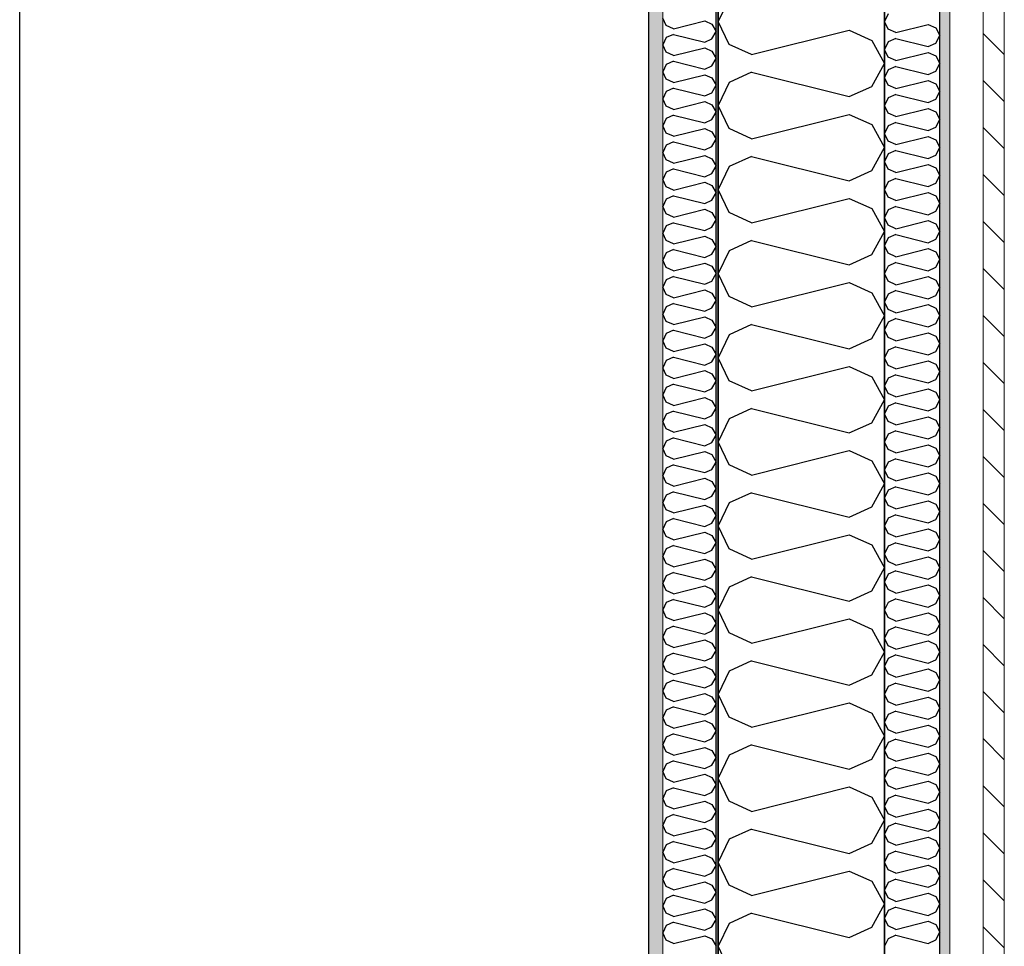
# Model space of a CAD drawing. Header units: millimetres. Extents: x -117798 to 93698, y -182207 to 252400.
# Tile 188 of 222: x -64973 to -64085, y -16693 to -15857. Entities that reach past the tile are written whole.
import ezdxf
from ezdxf.enums import TextEntityAlignment as Align

# ---------------------------------------------------------------- set-up
doc = ezdxf.new("R2010")
doc.units = ezdxf.units.MM
doc.header["$LTSCALE"] = 0.5
doc.header["$MEASUREMENT"] = 0
doc.linetypes.add('Over snittplan', pattern=[260, 150, -50, 10, -50])
doc.linetypes.add('PLINE', pattern=[0])
for name, color, linetype in [('232- Ikke-bærende yttervegger', 7, 'Continuous'), ('232- Ikke-bærende yttervegger (Skravur)', 7, 'Continuous'), ('232- Ikke-bærende yttervegger (Skravur)(Nye konstruksjoner)', 7, 'Continuous'), ('232- Ikke-bærende yttervegger(Nye konstruksjoner)', 7, 'Continuous'), ('235- Utvendig kledning og overflate (Skravur)(Nye konstruksjoner)', 7, 'Continuous'), ('251- Frittbærende dekker', 7, 'Continuous'), ('251- Frittbærende dekker(Nye konstruksjoner)', 7, 'Continuous'), ('256- Faste himlinger og overflatebehandling(Nye konstruksjoner)', 7, 'Continuous'), ('261- Primærkonstruksjon (tak)', 7, 'Continuous'), ('262- Taktekking(Nye konstruksjoner)', 7, 'Continuous'), ('862- M___Nettoareal(Nye konstruksjoner)', 7, 'Continuous'), ('862- M___Nettoareal(Polylinje)(Nye konstruksjoner)', 7, 'Continuous'), ('862- M___Nettoareal(Tekst)(Nye konstruksjoner)', 7, 'Continuous')]:
    doc.layers.add(name, color=color, linetype=linetype)
doc.layers.add('235- Utvendig kledning og overflate(Nye konstruksjoner)', color=7, linetype='Continuous', lineweight=0)
doc.layers.add('236- Innvendig kledning og overflate(Nye konstruksjoner)', color=7, linetype='Continuous', lineweight=0)
doc.styles.add('GENERATED_STYLE_1', font='arial.ttf')

# ---------------------------------------------------------------- blocks, each defined once
blk = doc.blocks.new('Teknisk vent._A-214_26', base_point=(-66816.58, -20004.17))
at = {"layer": '862- M___Nettoareal(Polylinje)(Nye konstruksjoner)', "linetype": 'PLINE', "flags": 128}
blk.add_lwpolyline([(-70728.16, -18466.93), (-68648.16, -18466.93), (-68648.16, -25811.93), (-68573.16, -25811.93), (-68573.16, -25749.43), (-65173.16, -25749.43), (-65173.16, -25811.93), (-64973.16, -25811.93), (-64973.16, -25749.43), (-64405.66, -25749.43), (-64405.66, -15084.43), (-64973.16, -15084.43), (-64973.16, -15111.93), (-65173.16, -15111.93), (-65173.16, -15084.43), (-68573.16, -15084.43), (-68573.16, -15111.93), (-68773.16, -15111.93), (-68773.16, -15096.93), (-70728.16, -15096.93)], close=True, dxfattribs=at)
at = {"layer": '862- M___Nettoareal(Tekst)(Nye konstruksjoner)', "style": 'GENERATED_STYLE_1'}
for tag, height, p in [('DUMMY_862', 150, (-66934.44, -19409.62)), ('ROOM_NAME', 150, (-66934.44, -20633)), ('DUMMY_861', 100, (-67091.58, -20232.75)), ('ROOM_NUMBER', 100, (-67091.58, -20621.57)), ('DUMMY_863', 100, (-66698.73, -20598.71))]:
    blk.add_attdef(tag, text='', height=height, rotation=90, dxfattribs=at).set_placement(p, align=Align.TOP_LEFT)
blk = doc.blocks.new('*X154')
at = {"layer": '232- Ikke-bærende yttervegger (Skravur)', "linetype": 'PLINE'}
for p, q in [((-64333.35, -15837.98), (-64343.16, -15858.71)), ((-64333.35, -15879.43), (-64343.16, -15858.71)), ((-64313.03, -15888.67), (-64225.04, -15866.68)), ((-64225.04, -15866.68), (-64204.72, -15875.92)), ((-64204.72, -15875.92), (-64193.16, -15896.65)), ((-64313.03, -15888.67), (-64333.35, -15879.43)), ((-64204.72, -15917.37), (-64193.16, -15896.65)), ((-64313.03, -15904.62), (-64333.35, -15913.86)), ((-64313.03, -15904.62), (-64225.04, -15926.61)), ((-64333.35, -15913.86), (-64343.16, -15934.59)), ((-64225.04, -15926.61), (-64204.72, -15917.37)), ((-64333.35, -15955.31), (-64343.16, -15934.59)), ((-64313.03, -15964.55), (-64225.04, -15942.56)), ((-64225.04, -15942.56), (-64204.72, -15951.8)), ((-64313.03, -15964.55), (-64333.35, -15955.31)), ((-64204.72, -15951.8), (-64193.16, -15972.52)), ((-64204.72, -15993.25), (-64193.16, -15972.52)), ((-64313.03, -15980.5), (-64333.35, -15989.74)), ((-64313.03, -15980.5), (-64225.04, -16002.49)), ((-64333.35, -15989.74), (-64343.16, -16010.46)), ((-64225.04, -16002.49), (-64204.72, -15993.25)), ((-64333.35, -16031.19), (-64343.16, -16010.46)), ((-64313.03, -16040.43), (-64225.04, -16018.43)), ((-64225.04, -16018.43), (-64204.72, -16027.68)), ((-64204.72, -16027.68), (-64193.16, -16048.4)), ((-64313.03, -16040.43), (-64333.35, -16031.19)), ((-64204.72, -16069.13), (-64193.16, -16048.4)), ((-64313.03, -16056.37), (-64333.35, -16065.62)), ((-64313.03, -16056.37), (-64225.04, -16078.37)), ((-64333.35, -16065.62), (-64343.16, -16086.34)), ((-64225.04, -16078.37), (-64204.72, -16069.13)), ((-64333.35, -16107.06), (-64343.16, -16086.34)), ((-64313.03, -16116.31), (-64225.04, -16094.31)), ((-64225.04, -16094.31), (-64204.72, -16103.56)), ((-64313.03, -16116.31), (-64333.35, -16107.06)), ((-64204.72, -16103.56), (-64193.16, -16124.28)), ((-64204.72, -16145), (-64193.16, -16124.28)), ((-64313.03, -16132.25), (-64333.35, -16141.5)), ((-64313.03, -16132.25), (-64225.04, -16154.25)), ((-64333.35, -16141.5), (-64343.16, -16162.22)), ((-64225.04, -16154.25), (-64204.72, -16145)), ((-64333.35, -16182.94), (-64343.16, -16162.22)), ((-64313.03, -16192.19), (-64225.04, -16170.19)), ((-64225.04, -16170.19), (-64204.72, -16179.44)), ((-64313.03, -16192.19), (-64333.35, -16182.94)), ((-64204.72, -16179.44), (-64193.16, -16200.16)), ((-64204.72, -16220.88), (-64193.16, -16200.16)), ((-64313.03, -16208.13), (-64333.35, -16217.38)), ((-64313.03, -16208.13), (-64225.04, -16230.13)), ((-64333.35, -16217.38), (-64343.16, -16238.1)), ((-64225.04, -16230.13), (-64204.72, -16220.88)), ((-64333.35, -16258.82), (-64343.16, -16238.1)), ((-64313.03, -16268.07), (-64225.04, -16246.07)), ((-64225.04, -16246.07), (-64204.72, -16255.32)), ((-64313.03, -16268.07), (-64333.35, -16258.82)), ((-64204.72, -16255.32), (-64193.16, -16276.04)), ((-64204.72, -16296.76), (-64193.16, -16276.04)), ((-64313.03, -16284.01), (-64333.35, -16293.26)), ((-64313.03, -16284.01), (-64225.04, -16306.01)), ((-64333.35, -16293.26), (-64343.16, -16313.98)), ((-64225.04, -16306.01), (-64204.72, -16296.76)), ((-64333.35, -16334.7), (-64343.16, -16313.98)), ((-64313.03, -16343.95), (-64225.04, -16321.95)), ((-64225.04, -16321.95), (-64204.72, -16331.2)), ((-64313.03, -16343.95), (-64333.35, -16334.7)), ((-64204.72, -16331.2), (-64193.16, -16351.92)), ((-64204.72, -16372.64), (-64193.16, -16351.92)), ((-64313.03, -16359.89), (-64333.35, -16369.14)), ((-64313.03, -16359.89), (-64225.04, -16381.89)), ((-64333.35, -16369.14), (-64343.16, -16389.86)), ((-64225.04, -16381.89), (-64204.72, -16372.64)), ((-64333.35, -16410.58), (-64343.16, -16389.86)), ((-64313.03, -16419.83), (-64225.04, -16397.83)), ((-64225.04, -16397.83), (-64204.72, -16407.08)), ((-64204.72, -16407.08), (-64193.16, -16427.8)), ((-64313.03, -16419.83), (-64333.35, -16410.58)), ((-64204.72, -16448.52), (-64193.16, -16427.8)), ((-64313.03, -16435.77), (-64333.35, -16445.02)), ((-64313.03, -16435.77), (-64225.04, -16457.77)), ((-64333.35, -16445.02), (-64343.16, -16465.74)), ((-64225.04, -16457.77), (-64204.72, -16448.52)), ((-64333.35, -16486.46), (-64343.16, -16465.74)), ((-64313.03, -16495.71), (-64225.04, -16473.71)), ((-64225.04, -16473.71), (-64204.72, -16482.96)), ((-64313.03, -16495.71), (-64333.35, -16486.46)), ((-64204.72, -16482.96), (-64193.16, -16503.68)), ((-64204.72, -16524.4), (-64193.16, -16503.68)), ((-64313.03, -16511.65), (-64333.35, -16520.9)), ((-64313.03, -16511.65), (-64225.04, -16533.65)), ((-64333.35, -16520.9), (-64343.16, -16541.62)), ((-64225.04, -16533.65), (-64204.72, -16524.4)), ((-64333.35, -16562.34), (-64343.16, -16541.62)), ((-64313.03, -16571.59), (-64225.04, -16549.59)), ((-64225.04, -16549.59), (-64204.72, -16558.83)), ((-64204.72, -16558.83), (-64193.16, -16579.56)), ((-64313.03, -16571.59), (-64333.35, -16562.34)), ((-64313.03, -16587.53), (-64333.35, -16596.77)), ((-64313.03, -16587.53), (-64225.04, -16609.52)), ((-64204.72, -16600.28), (-64193.16, -16579.56)), ((-64333.35, -16596.77), (-64343.16, -16617.5)), ((-64225.04, -16609.52), (-64204.72, -16600.28)), ((-64333.35, -16638.22), (-64343.16, -16617.5)), ((-64313.03, -16647.46), (-64225.04, -16625.47)), ((-64225.04, -16625.47), (-64204.72, -16634.71)), ((-64313.03, -16647.46), (-64333.35, -16638.22)), ((-64204.72, -16634.71), (-64193.16, -16655.44)), ((-64204.72, -16676.16), (-64193.16, -16655.44)), ((-64313.03, -16663.41), (-64333.35, -16672.65)), ((-64313.03, -16663.41), (-64225.04, -16685.4)), ((-64333.35, -16672.65), (-64343.16, -16693.37)), ((-64225.04, -16685.4), (-64204.72, -16676.16)), ((-64333.35, -16714.1), (-64343.16, -16693.37))]:
    blk.add_line(p, q, dxfattribs=at)
blk = doc.blocks.new('*X420')
at = {"layer": '235- Utvendig kledning og overflate (Skravur)(Nye konstruksjoner)', "linetype": 'PLINE'}
for p, q in [((-64189.89, -15851.8), (-64193.16, -15858.71)), ((-64189.89, -15865.61), (-64193.16, -15858.71)), ((-64183.12, -15868.7), (-64189.89, -15865.61)), ((-64183.12, -15868.7), (-64153.79, -15861.36)), ((-64153.79, -15861.36), (-64147.01, -15864.45)), ((-64147.01, -15864.45), (-64143.16, -15871.35)), ((-64189.89, -15877.09), (-64193.16, -15884)), ((-64183.12, -15874.01), (-64189.89, -15877.09)), ((-64183.12, -15874.01), (-64153.79, -15881.34)), ((-64147.01, -15878.26), (-64143.16, -15871.35)), ((-64189.89, -15890.91), (-64193.16, -15884)), ((-64153.79, -15881.34), (-64147.01, -15878.26)), ((-64183.12, -15893.99), (-64189.89, -15890.91)), ((-64183.12, -15893.99), (-64153.79, -15886.66)), ((-64153.79, -15886.66), (-64147.01, -15889.74)), ((-64147.01, -15889.74), (-64143.16, -15896.65)), ((-64189.89, -15902.38), (-64193.16, -15909.29)), ((-64183.12, -15899.3), (-64189.89, -15902.38)), ((-64183.12, -15899.3), (-64153.79, -15906.64)), ((-64153.79, -15906.64), (-64147.01, -15903.55)), ((-64147.01, -15903.55), (-64143.16, -15896.65)), ((-64189.89, -15916.2), (-64193.16, -15909.29)), ((-64183.12, -15919.28), (-64153.79, -15911.95)), ((-64153.79, -15911.95), (-64147.01, -15915.03)), ((-64183.12, -15919.28), (-64189.89, -15916.2)), ((-64147.01, -15915.03), (-64143.16, -15921.94)), ((-64189.89, -15927.68), (-64193.16, -15934.59)), ((-64183.12, -15924.6), (-64189.89, -15927.68)), ((-64183.12, -15924.6), (-64153.79, -15931.93)), ((-64153.79, -15931.93), (-64147.01, -15928.85)), ((-64147.01, -15928.85), (-64143.16, -15921.94)), ((-64189.89, -15941.49), (-64193.16, -15934.59)), ((-64183.12, -15944.57), (-64153.79, -15937.24)), ((-64153.79, -15937.24), (-64147.01, -15940.32)), ((-64183.12, -15944.57), (-64189.89, -15941.49)), ((-64147.01, -15940.32), (-64143.16, -15947.23)), ((-64147.01, -15954.14), (-64143.16, -15947.23)), ((-64189.89, -15952.97), (-64193.16, -15959.88)), ((-64183.12, -15949.89), (-64189.89, -15952.97)), ((-64183.12, -15949.89), (-64153.79, -15957.22)), ((-64153.79, -15957.22), (-64147.01, -15954.14)), ((-64189.89, -15966.79), (-64193.16, -15959.88)), ((-64183.12, -15969.87), (-64153.79, -15962.54)), ((-64153.79, -15962.54), (-64147.01, -15965.62)), ((-64147.01, -15965.62), (-64143.16, -15972.52)), ((-64183.12, -15969.87), (-64189.89, -15966.79)), ((-64147.01, -15979.43), (-64143.16, -15972.52)), ((-64189.89, -15978.26), (-64193.16, -15985.17)), ((-64183.12, -15975.18), (-64189.89, -15978.26)), ((-64183.12, -15975.18), (-64153.79, -15982.51)), ((-64153.79, -15982.51), (-64147.01, -15979.43)), ((-64189.89, -15992.08), (-64193.16, -15985.17)), ((-64183.12, -15995.16), (-64189.89, -15992.08)), ((-64183.12, -15995.16), (-64153.79, -15987.83)), ((-64153.79, -15987.83), (-64147.01, -15990.91)), ((-64147.01, -15990.91), (-64143.16, -15997.82)), ((-64183.12, -16000.47), (-64189.89, -16003.56)), ((-64183.12, -16000.47), (-64153.79, -16007.81)), ((-64147.01, -16004.72), (-64143.16, -15997.82)), ((-64189.89, -16003.56), (-64193.16, -16010.46)), ((-64189.89, -16017.37), (-64193.16, -16010.46)), ((-64153.79, -16007.81), (-64147.01, -16004.72)), ((-64183.12, -16020.45), (-64189.89, -16017.37)), ((-64183.12, -16020.45), (-64153.79, -16013.12)), ((-64153.79, -16013.12), (-64147.01, -16016.2)), ((-64147.01, -16016.2), (-64143.16, -16023.11)), ((-64183.12, -16025.77), (-64189.89, -16028.85)), ((-64183.12, -16025.77), (-64153.79, -16033.1)), ((-64147.01, -16030.02), (-64143.16, -16023.11)), ((-64189.89, -16028.85), (-64193.16, -16035.76)), ((-64189.89, -16042.66), (-64193.16, -16035.76)), ((-64153.79, -16033.1), (-64147.01, -16030.02)), ((-64183.12, -16045.75), (-64189.89, -16042.66)), ((-64183.12, -16045.75), (-64153.79, -16038.41)), ((-64153.79, -16038.41), (-64147.01, -16041.5)), ((-64147.01, -16041.5), (-64143.16, -16048.4)), ((-64189.89, -16054.14), (-64193.16, -16061.05)), ((-64183.12, -16051.06), (-64189.89, -16054.14)), ((-64183.12, -16051.06), (-64153.79, -16058.39)), ((-64147.01, -16055.31), (-64143.16, -16048.4)), ((-64189.89, -16067.96), (-64193.16, -16061.05)), ((-64183.12, -16071.04), (-64153.79, -16063.71)), ((-64153.79, -16058.39), (-64147.01, -16055.31)), ((-64153.79, -16063.71), (-64147.01, -16066.79)), ((-64183.12, -16071.04), (-64189.89, -16067.96)), ((-64147.01, -16066.79), (-64143.16, -16073.7)), ((-64189.89, -16079.44), (-64193.16, -16086.34)), ((-64183.12, -16076.35), (-64189.89, -16079.44)), ((-64183.12, -16076.35), (-64153.79, -16083.69)), ((-64153.79, -16083.69), (-64147.01, -16080.6)), ((-64147.01, -16080.6), (-64143.16, -16073.7)), ((-64189.89, -16093.25), (-64193.16, -16086.34)), ((-64183.12, -16096.33), (-64153.79, -16089)), ((-64153.79, -16089), (-64147.01, -16092.08)), ((-64183.12, -16096.33), (-64189.89, -16093.25)), ((-64147.01, -16092.08), (-64143.16, -16098.99)), ((-64147.01, -16105.9), (-64143.16, -16098.99)), ((-64189.89, -16104.73), (-64193.16, -16111.64)), ((-64183.12, -16101.65), (-64189.89, -16104.73)), ((-64183.12, -16101.65), (-64153.79, -16108.98)), ((-64153.79, -16108.98), (-64147.01, -16105.9)), ((-64189.89, -16118.54), (-64193.16, -16111.64)), ((-64183.12, -16121.63), (-64153.79, -16114.29)), ((-64153.79, -16114.29), (-64147.01, -16117.38)), ((-64183.12, -16121.63), (-64189.89, -16118.54)), ((-64147.01, -16117.38), (-64143.16, -16124.28)), ((-64147.01, -16131.19), (-64143.16, -16124.28)), ((-64189.89, -16130.02), (-64193.16, -16136.93)), ((-64183.12, -16126.94), (-64189.89, -16130.02)), ((-64183.12, -16126.94), (-64153.79, -16134.27)), ((-64153.79, -16134.27), (-64147.01, -16131.19)), ((-64189.89, -16143.84), (-64193.16, -16136.93)), ((-64183.12, -16146.92), (-64189.89, -16143.84)), ((-64183.12, -16146.92), (-64153.79, -16139.59)), ((-64153.79, -16139.59), (-64147.01, -16142.67)), ((-64147.01, -16142.67), (-64143.16, -16149.58)), ((-64183.12, -16152.23), (-64189.89, -16155.31)), ((-64183.12, -16152.23), (-64153.79, -16159.56)), ((-64147.01, -16156.48), (-64143.16, -16149.58)), ((-64189.89, -16155.31), (-64193.16, -16162.22)), ((-64153.79, -16159.56), (-64147.01, -16156.48)), ((-64189.89, -16169.13), (-64193.16, -16162.22)), ((-64183.12, -16172.21), (-64189.89, -16169.13)), ((-64183.12, -16172.21), (-64153.79, -16164.88)), ((-64153.79, -16164.88), (-64147.01, -16167.96)), ((-64147.01, -16167.96), (-64143.16, -16174.87)), ((-64183.12, -16177.53), (-64189.89, -16180.61)), ((-64183.12, -16177.53), (-64153.79, -16184.86)), ((-64147.01, -16181.78), (-64143.16, -16174.87)), ((-64189.89, -16180.61), (-64193.16, -16187.51)), ((-64189.89, -16194.42), (-64193.16, -16187.51)), ((-64153.79, -16184.86), (-64147.01, -16181.78)), ((-64183.12, -16197.5), (-64189.89, -16194.42)), ((-64183.12, -16197.5), (-64153.79, -16190.17)), ((-64153.79, -16190.17), (-64147.01, -16193.25)), ((-64147.01, -16193.25), (-64143.16, -16200.16)), ((-64189.89, -16205.9), (-64193.16, -16212.81)), ((-64183.12, -16202.82), (-64189.89, -16205.9)), ((-64183.12, -16202.82), (-64153.79, -16210.15)), ((-64147.01, -16207.07), (-64143.16, -16200.16)), ((-64189.89, -16219.72), (-64193.16, -16212.81)), ((-64153.79, -16210.15), (-64147.01, -16207.07)), ((-64183.12, -16222.8), (-64189.89, -16219.72)), ((-64183.12, -16222.8), (-64153.79, -16215.46)), ((-64153.79, -16215.46), (-64147.01, -16218.55)), ((-64147.01, -16218.55), (-64143.16, -16225.45)), ((-64189.89, -16231.19), (-64193.16, -16238.1)), ((-64183.12, -16228.11), (-64189.89, -16231.19)), ((-64183.12, -16228.11), (-64153.79, -16235.44)), ((-64153.79, -16235.44), (-64147.01, -16232.36)), ((-64147.01, -16232.36), (-64143.16, -16225.45)), ((-64189.89, -16245.01), (-64193.16, -16238.1)), ((-64183.12, -16248.09), (-64153.79, -16240.76)), ((-64153.79, -16240.76), (-64147.01, -16243.84)), ((-64183.12, -16248.09), (-64189.89, -16245.01)), ((-64147.01, -16243.84), (-64143.16, -16250.75)), ((-64189.89, -16256.49), (-64193.16, -16263.39)), ((-64183.12, -16253.4), (-64189.89, -16256.49)), ((-64183.12, -16253.4), (-64153.79, -16260.74)), ((-64153.79, -16260.74), (-64147.01, -16257.65)), ((-64147.01, -16257.65), (-64143.16, -16250.75)), ((-64189.89, -16270.3), (-64193.16, -16263.39)), ((-64183.12, -16273.38), (-64153.79, -16266.05)), ((-64153.79, -16266.05), (-64147.01, -16269.13)), ((-64183.12, -16273.38), (-64189.89, -16270.3)), ((-64147.01, -16269.13), (-64143.16, -16276.04)), ((-64147.01, -16282.95), (-64143.16, -16276.04)), ((-64189.89, -16281.78), (-64193.16, -16288.69)), ((-64183.12, -16278.7), (-64189.89, -16281.78)), ((-64183.12, -16278.7), (-64153.79, -16286.03)), ((-64153.79, -16286.03), (-64147.01, -16282.95)), ((-64189.89, -16295.59), (-64193.16, -16288.69)), ((-64183.12, -16298.68), (-64153.79, -16291.34)), ((-64153.79, -16291.34), (-64147.01, -16294.43)), ((-64147.01, -16294.43), (-64143.16, -16301.33)), ((-64183.12, -16298.68), (-64189.89, -16295.59)), ((-64147.01, -16308.24), (-64143.16, -16301.33)), ((-64189.89, -16307.07), (-64193.16, -16313.98)), ((-64183.12, -16303.99), (-64189.89, -16307.07)), ((-64183.12, -16303.99), (-64153.79, -16311.32)), ((-64153.79, -16311.32), (-64147.01, -16308.24)), ((-64189.89, -16320.89), (-64193.16, -16313.98)), ((-64183.12, -16323.97), (-64189.89, -16320.89)), ((-64183.12, -16323.97), (-64153.79, -16316.64)), ((-64153.79, -16316.64), (-64147.01, -16319.72)), ((-64147.01, -16319.72), (-64143.16, -16326.63)), ((-64183.12, -16329.28), (-64189.89, -16332.37)), ((-64183.12, -16329.28), (-64153.79, -16336.62)), ((-64147.01, -16333.53), (-64143.16, -16326.63)), ((-64189.89, -16332.37), (-64193.16, -16339.27)), ((-64153.79, -16336.62), (-64147.01, -16333.53)), ((-64189.89, -16346.18), (-64193.16, -16339.27)), ((-64183.12, -16349.26), (-64189.89, -16346.18)), ((-64183.12, -16349.26), (-64153.79, -16341.93)), ((-64153.79, -16341.93), (-64147.01, -16345.01)), ((-64147.01, -16345.01), (-64143.16, -16351.92)), ((-64183.12, -16354.58), (-64189.89, -16357.66)), ((-64183.12, -16354.58), (-64153.79, -16361.91)), ((-64147.01, -16358.83), (-64143.16, -16351.92)), ((-64189.89, -16357.66), (-64193.16, -16364.57)), ((-64189.89, -16371.47), (-64193.16, -16364.57)), ((-64153.79, -16361.91), (-64147.01, -16358.83)), ((-64183.12, -16374.56), (-64189.89, -16371.47)), ((-64183.12, -16374.56), (-64153.79, -16367.22)), ((-64153.79, -16367.22), (-64147.01, -16370.31)), ((-64147.01, -16370.31), (-64143.16, -16377.21)), ((-64189.89, -16382.95), (-64193.16, -16389.86)), ((-64183.12, -16379.87), (-64189.89, -16382.95)), ((-64183.12, -16379.87), (-64153.79, -16387.2)), ((-64147.01, -16384.12), (-64143.16, -16377.21)), ((-64189.89, -16396.77), (-64193.16, -16389.86)), ((-64153.79, -16387.2), (-64147.01, -16384.12)), ((-64183.12, -16399.85), (-64189.89, -16396.77)), ((-64183.12, -16399.85), (-64153.79, -16392.52)), ((-64153.79, -16392.52), (-64147.01, -16395.6)), ((-64147.01, -16395.6), (-64143.16, -16402.51)), ((-64189.89, -16408.24), (-64193.16, -16415.15)), ((-64183.12, -16405.16), (-64189.89, -16408.24)), ((-64183.12, -16405.16), (-64153.79, -16412.49)), ((-64153.79, -16412.49), (-64147.01, -16409.41)), ((-64147.01, -16409.41), (-64143.16, -16402.51)), ((-64189.89, -16422.06), (-64193.16, -16415.15)), ((-64183.12, -16425.14), (-64153.79, -16417.81)), ((-64153.79, -16417.81), (-64147.01, -16420.89)), ((-64183.12, -16425.14), (-64189.89, -16422.06)), ((-64147.01, -16420.89), (-64143.16, -16427.8)), ((-64147.01, -16434.71), (-64143.16, -16427.8)), ((-64189.89, -16433.54), (-64193.16, -16440.44)), ((-64183.12, -16430.46), (-64189.89, -16433.54)), ((-64183.12, -16430.46), (-64153.79, -16437.79)), ((-64153.79, -16437.79), (-64147.01, -16434.71)), ((-64189.89, -16447.35), (-64193.16, -16440.44)), ((-64183.12, -16450.43), (-64153.79, -16443.1)), ((-64153.79, -16443.1), (-64147.01, -16446.18)), ((-64183.12, -16450.43), (-64189.89, -16447.35)), ((-64147.01, -16446.18), (-64143.16, -16453.09)), ((-64147.01, -16460), (-64143.16, -16453.09)), ((-64189.89, -16458.83), (-64193.16, -16465.74)), ((-64183.12, -16455.75), (-64189.89, -16458.83)), ((-64183.12, -16455.75), (-64153.79, -16463.08)), ((-64153.79, -16463.08), (-64147.01, -16460)), ((-64189.89, -16472.65), (-64193.16, -16465.74)), ((-64183.12, -16475.73), (-64153.79, -16468.39)), ((-64153.79, -16468.39), (-64147.01, -16471.48)), ((-64147.01, -16471.48), (-64143.16, -16478.38)), ((-64183.12, -16475.73), (-64189.89, -16472.65)), ((-64183.12, -16481.04), (-64189.89, -16484.12)), ((-64183.12, -16481.04), (-64153.79, -16488.37)), ((-64147.01, -16485.29), (-64143.16, -16478.38)), ((-64189.89, -16484.12), (-64193.16, -16491.03)), ((-64153.79, -16488.37), (-64147.01, -16485.29)), ((-64189.89, -16497.94), (-64193.16, -16491.03)), ((-64183.12, -16501.02), (-64189.89, -16497.94)), ((-64183.12, -16501.02), (-64153.79, -16493.69)), ((-64153.79, -16493.69), (-64147.01, -16496.77)), ((-64147.01, -16496.77), (-64143.16, -16503.68)), ((-64183.12, -16506.33), (-64189.89, -16509.42)), ((-64183.12, -16506.33), (-64153.79, -16513.67)), ((-64147.01, -16510.58), (-64143.16, -16503.68)), ((-64189.89, -16509.42), (-64193.16, -16516.32)), ((-64189.89, -16523.23), (-64193.16, -16516.32)), ((-64153.79, -16513.67), (-64147.01, -16510.58)), ((-64183.12, -16526.31), (-64189.89, -16523.23)), ((-64183.12, -16526.31), (-64153.79, -16518.98)), ((-64153.79, -16518.98), (-64147.01, -16522.06)), ((-64147.01, -16522.06), (-64143.16, -16528.97)), ((-64183.12, -16531.63), (-64189.89, -16534.71)), ((-64183.12, -16531.63), (-64153.79, -16538.96)), ((-64147.01, -16535.88), (-64143.16, -16528.97)), ((-64189.89, -16534.71), (-64193.16, -16541.62)), ((-64189.89, -16548.52), (-64193.16, -16541.62)), ((-64153.79, -16538.96), (-64147.01, -16535.88)), ((-64183.12, -16551.61), (-64189.89, -16548.52)), ((-64183.12, -16551.61), (-64153.79, -16544.27)), ((-64153.79, -16544.27), (-64147.01, -16547.36)), ((-64147.01, -16547.36), (-64143.16, -16554.26)), ((-64189.89, -16560), (-64193.16, -16566.91)), ((-64183.12, -16556.92), (-64189.89, -16560)), ((-64183.12, -16556.92), (-64153.79, -16564.25)), ((-64153.79, -16564.25), (-64147.01, -16561.17)), ((-64147.01, -16561.17), (-64143.16, -16554.26)), ((-64189.89, -16573.82), (-64193.16, -16566.91)), ((-64183.12, -16576.9), (-64153.79, -16569.57)), ((-64153.79, -16569.57), (-64147.01, -16572.65)), ((-64183.12, -16576.9), (-64189.89, -16573.82)), ((-64147.01, -16572.65), (-64143.16, -16579.56)), ((-64189.89, -16585.3), (-64193.16, -16592.2)), ((-64183.12, -16582.21), (-64189.89, -16585.3)), ((-64183.12, -16582.21), (-64153.79, -16589.55)), ((-64153.79, -16589.55), (-64147.01, -16586.46)), ((-64147.01, -16586.46), (-64143.16, -16579.56)), ((-64189.89, -16599.11), (-64193.16, -16592.2)), ((-64183.12, -16602.19), (-64153.79, -16594.86)), ((-64153.79, -16594.86), (-64147.01, -16597.94)), ((-64183.12, -16602.19), (-64189.89, -16599.11)), ((-64147.01, -16597.94), (-64143.16, -16604.85)), ((-64147.01, -16611.76), (-64143.16, -16604.85)), ((-64189.89, -16610.59), (-64193.16, -16617.5)), ((-64183.12, -16607.51), (-64189.89, -16610.59)), ((-64183.12, -16607.51), (-64153.79, -16614.84)), ((-64153.79, -16614.84), (-64147.01, -16611.76)), ((-64189.89, -16624.4), (-64193.16, -16617.5)), ((-64183.12, -16627.49), (-64153.79, -16620.15)), ((-64153.79, -16620.15), (-64147.01, -16623.24)), ((-64147.01, -16623.24), (-64143.16, -16630.14)), ((-64183.12, -16627.49), (-64189.89, -16624.4)), ((-64147.01, -16637.05), (-64143.16, -16630.14)), ((-64189.89, -16635.88), (-64193.16, -16642.79)), ((-64183.12, -16632.8), (-64189.89, -16635.88)), ((-64183.12, -16632.8), (-64153.79, -16640.13)), ((-64153.79, -16640.13), (-64147.01, -16637.05)), ((-64189.89, -16649.7), (-64193.16, -16642.79)), ((-64183.12, -16652.78), (-64189.89, -16649.7)), ((-64183.12, -16652.78), (-64153.79, -16645.45)), ((-64153.79, -16645.45), (-64147.01, -16648.53)), ((-64147.01, -16648.53), (-64143.16, -16655.44)), ((-64183.12, -16658.09), (-64189.89, -16661.17)), ((-64183.12, -16658.09), (-64153.79, -16665.42)), ((-64147.01, -16662.34), (-64143.16, -16655.44)), ((-64189.89, -16661.17), (-64193.16, -16668.08)), ((-64153.79, -16665.42), (-64147.01, -16662.34)), ((-64189.89, -16674.99), (-64193.16, -16668.08)), ((-64183.12, -16678.07), (-64189.89, -16674.99)), ((-64183.12, -16678.07), (-64153.79, -16670.74)), ((-64153.79, -16670.74), (-64147.01, -16673.82)), ((-64147.01, -16673.82), (-64143.16, -16680.73)), ((-64183.12, -16683.39), (-64189.89, -16686.47)), ((-64183.12, -16683.39), (-64153.79, -16690.72)), ((-64147.01, -16687.64), (-64143.16, -16680.73)), ((-64189.89, -16686.47), (-64193.16, -16693.37)), ((-64153.79, -16690.72), (-64147.01, -16687.64))]:
    blk.add_line(p, q, dxfattribs=at)
blk = doc.blocks.new('*X442')
at = {"layer": '232- Ikke-bærende yttervegger (Skravur)(Nye konstruksjoner)', "linetype": 'PLINE'}
for p, q in [((-64390.02, -15862.3), (-64393.16, -15855.67)), ((-64383.52, -15865.26), (-64355.36, -15858.22)), ((-64355.36, -15858.22), (-64348.86, -15861.18)), ((-64383.52, -15865.26), (-64390.02, -15862.3)), ((-64348.86, -15861.18), (-64345.16, -15867.81)), ((-64348.86, -15874.44), (-64345.16, -15867.81)), ((-64390.02, -15873.32), (-64393.16, -15879.95)), ((-64383.52, -15870.36), (-64390.02, -15873.32)), ((-64383.52, -15870.36), (-64355.36, -15877.4)), ((-64355.36, -15877.4), (-64348.86, -15874.44)), ((-64390.02, -15886.58), (-64393.16, -15879.95)), ((-64383.52, -15889.54), (-64355.36, -15882.5)), ((-64355.36, -15882.5), (-64348.86, -15885.46)), ((-64348.86, -15885.46), (-64345.16, -15892.09)), ((-64383.52, -15889.54), (-64390.02, -15886.58)), ((-64383.52, -15894.64), (-64390.02, -15897.6)), ((-64383.52, -15894.64), (-64355.36, -15901.68)), ((-64348.86, -15898.72), (-64345.16, -15892.09)), ((-64390.02, -15897.6), (-64393.16, -15904.23)), ((-64355.36, -15901.68), (-64348.86, -15898.72)), ((-64390.02, -15910.86), (-64393.16, -15904.23)), ((-64383.52, -15913.82), (-64390.02, -15910.86)), ((-64383.52, -15913.82), (-64355.36, -15906.78)), ((-64355.36, -15906.78), (-64348.86, -15909.74)), ((-64348.86, -15909.74), (-64345.16, -15916.37)), ((-64383.52, -15918.92), (-64390.02, -15921.88)), ((-64383.52, -15918.92), (-64355.36, -15925.96)), ((-64348.86, -15923.01), (-64345.16, -15916.37)), ((-64390.02, -15921.88), (-64393.16, -15928.51)), ((-64390.02, -15935.15), (-64393.16, -15928.51)), ((-64355.36, -15925.96), (-64348.86, -15923.01)), ((-64383.52, -15938.1), (-64390.02, -15935.15)), ((-64383.52, -15938.1), (-64355.36, -15931.07)), ((-64355.36, -15931.07), (-64348.86, -15934.02)), ((-64348.86, -15934.02), (-64345.16, -15940.66)), ((-64390.02, -15946.17), (-64393.16, -15952.8)), ((-64383.52, -15943.21), (-64390.02, -15946.17)), ((-64383.52, -15943.21), (-64355.36, -15950.25)), ((-64355.36, -15950.25), (-64348.86, -15947.29)), ((-64348.86, -15947.29), (-64345.16, -15940.66)), ((-64390.02, -15959.43), (-64393.16, -15952.8)), ((-64383.52, -15962.39), (-64355.36, -15955.35)), ((-64355.36, -15955.35), (-64348.86, -15958.31)), ((-64383.52, -15962.39), (-64390.02, -15959.43)), ((-64348.86, -15958.31), (-64345.16, -15964.94)), ((-64348.86, -15971.57), (-64345.16, -15964.94)), ((-64390.02, -15970.45), (-64393.16, -15977.08)), ((-64383.52, -15967.49), (-64390.02, -15970.45)), ((-64383.52, -15967.49), (-64355.36, -15974.53)), ((-64355.36, -15974.53), (-64348.86, -15971.57)), ((-64390.02, -15983.71), (-64393.16, -15977.08)), ((-64383.52, -15986.67), (-64390.02, -15983.71)), ((-64383.52, -15986.67), (-64355.36, -15979.63)), ((-64355.36, -15979.63), (-64348.86, -15982.59)), ((-64348.86, -15982.59), (-64345.16, -15989.22)), ((-64383.52, -15991.77), (-64390.02, -15994.73)), ((-64383.52, -15991.77), (-64355.36, -15998.81)), ((-64348.86, -15995.85), (-64345.16, -15989.22)), ((-64390.02, -15994.73), (-64393.16, -16001.36)), ((-64390.02, -16007.99), (-64393.16, -16001.36)), ((-64355.36, -15998.81), (-64348.86, -15995.85)), ((-64383.52, -16010.95), (-64390.02, -16007.99)), ((-64383.52, -16010.95), (-64355.36, -16003.91)), ((-64355.36, -16003.91), (-64348.86, -16006.87)), ((-64348.86, -16006.87), (-64345.16, -16013.5)), ((-64390.02, -16019.01), (-64393.16, -16025.64)), ((-64383.52, -16016.05), (-64390.02, -16019.01)), ((-64383.52, -16016.05), (-64355.36, -16023.09)), ((-64348.86, -16020.13), (-64345.16, -16013.5)), ((-64390.02, -16032.27), (-64393.16, -16025.64)), ((-64383.52, -16035.23), (-64355.36, -16028.19)), ((-64355.36, -16023.09), (-64348.86, -16020.13)), ((-64355.36, -16028.19), (-64348.86, -16031.15)), ((-64383.52, -16035.23), (-64390.02, -16032.27)), ((-64348.86, -16031.15), (-64345.16, -16037.78)), ((-64390.02, -16043.29), (-64393.16, -16049.92)), ((-64383.52, -16040.33), (-64390.02, -16043.29)), ((-64383.52, -16040.33), (-64355.36, -16047.37)), ((-64355.36, -16047.37), (-64348.86, -16044.41)), ((-64348.86, -16044.41), (-64345.16, -16037.78)), ((-64390.02, -16056.55), (-64393.16, -16049.92)), ((-64383.52, -16059.51), (-64355.36, -16052.47)), ((-64355.36, -16052.47), (-64348.86, -16055.43)), ((-64383.52, -16059.51), (-64390.02, -16056.55)), ((-64348.86, -16055.43), (-64345.16, -16062.06)), ((-64348.86, -16068.69), (-64345.16, -16062.06)), ((-64390.02, -16067.57), (-64393.16, -16074.2)), ((-64383.52, -16064.61), (-64390.02, -16067.57)), ((-64383.52, -16064.61), (-64355.36, -16071.65)), ((-64355.36, -16071.65), (-64348.86, -16068.69)), ((-64390.02, -16080.83), (-64393.16, -16074.2)), ((-64383.52, -16083.79), (-64390.02, -16080.83)), ((-64383.52, -16083.79), (-64355.36, -16076.75)), ((-64355.36, -16076.75), (-64348.86, -16079.71)), ((-64348.86, -16079.71), (-64345.16, -16086.34)), ((-64383.52, -16088.89), (-64390.02, -16091.85)), ((-64383.52, -16088.89), (-64355.36, -16095.93)), ((-64348.86, -16092.97), (-64345.16, -16086.34)), ((-64390.02, -16091.85), (-64393.16, -16098.48)), ((-64390.02, -16105.11), (-64393.16, -16098.48)), ((-64355.36, -16095.93), (-64348.86, -16092.97)), ((-64383.52, -16108.07), (-64390.02, -16105.11)), ((-64383.52, -16108.07), (-64355.36, -16101.03)), ((-64355.36, -16101.03), (-64348.86, -16103.99)), ((-64348.86, -16103.99), (-64345.16, -16110.62)), ((-64390.02, -16116.13), (-64393.16, -16122.76)), ((-64383.52, -16113.17), (-64390.02, -16116.13)), ((-64383.52, -16113.17), (-64355.36, -16120.21)), ((-64348.86, -16117.26), (-64345.16, -16110.62)), ((-64390.02, -16129.4), (-64393.16, -16122.76)), ((-64383.52, -16132.35), (-64355.36, -16125.32)), ((-64355.36, -16120.21), (-64348.86, -16117.26)), ((-64355.36, -16125.32), (-64348.86, -16128.27)), ((-64383.52, -16132.35), (-64390.02, -16129.4)), ((-64348.86, -16128.27), (-64345.16, -16134.91)), ((-64348.86, -16141.54), (-64345.16, -16134.91)), ((-64390.02, -16140.42), (-64393.16, -16147.05)), ((-64383.52, -16137.46), (-64390.02, -16140.42)), ((-64383.52, -16137.46), (-64355.36, -16144.5)), ((-64355.36, -16144.5), (-64348.86, -16141.54)), ((-64390.02, -16153.68), (-64393.16, -16147.05)), ((-64383.52, -16156.64), (-64355.36, -16149.6)), ((-64355.36, -16149.6), (-64348.86, -16152.56)), ((-64348.86, -16152.56), (-64345.16, -16159.19)), ((-64383.52, -16156.64), (-64390.02, -16153.68)), ((-64348.86, -16165.82), (-64345.16, -16159.19)), ((-64390.02, -16164.7), (-64393.16, -16171.33)), ((-64383.52, -16161.74), (-64390.02, -16164.7)), ((-64383.52, -16161.74), (-64355.36, -16168.78)), ((-64355.36, -16168.78), (-64348.86, -16165.82)), ((-64390.02, -16177.96), (-64393.16, -16171.33)), ((-64383.52, -16180.92), (-64390.02, -16177.96)), ((-64383.52, -16180.92), (-64355.36, -16173.88)), ((-64355.36, -16173.88), (-64348.86, -16176.84)), ((-64348.86, -16176.84), (-64345.16, -16183.47)), ((-64383.52, -16186.02), (-64390.02, -16188.98)), ((-64383.52, -16186.02), (-64355.36, -16193.06)), ((-64348.86, -16190.1), (-64345.16, -16183.47)), ((-64390.02, -16188.98), (-64393.16, -16195.61)), ((-64390.02, -16202.24), (-64393.16, -16195.61)), ((-64355.36, -16193.06), (-64348.86, -16190.1)), ((-64383.52, -16205.2), (-64390.02, -16202.24)), ((-64383.52, -16205.2), (-64355.36, -16198.16)), ((-64355.36, -16198.16), (-64348.86, -16201.12)), ((-64348.86, -16201.12), (-64345.16, -16207.75)), ((-64390.02, -16213.26), (-64393.16, -16219.89)), ((-64383.52, -16210.3), (-64390.02, -16213.26)), ((-64383.52, -16210.3), (-64355.36, -16217.34)), ((-64355.36, -16217.34), (-64348.86, -16214.38)), ((-64348.86, -16214.38), (-64345.16, -16207.75)), ((-64390.02, -16226.52), (-64393.16, -16219.89)), ((-64383.52, -16229.48), (-64355.36, -16222.44)), ((-64355.36, -16222.44), (-64348.86, -16225.4)), ((-64383.52, -16229.48), (-64390.02, -16226.52)), ((-64348.86, -16225.4), (-64345.16, -16232.03)), ((-64348.86, -16238.66), (-64345.16, -16232.03)), ((-64390.02, -16237.54), (-64393.16, -16244.17)), ((-64383.52, -16234.58), (-64390.02, -16237.54)), ((-64383.52, -16234.58), (-64355.36, -16241.62)), ((-64355.36, -16241.62), (-64348.86, -16238.66)), ((-64390.02, -16250.8), (-64393.16, -16244.17)), ((-64383.52, -16253.76), (-64355.36, -16246.72)), ((-64355.36, -16246.72), (-64348.86, -16249.68)), ((-64348.86, -16249.68), (-64345.16, -16256.31)), ((-64383.52, -16253.76), (-64390.02, -16250.8)), ((-64383.52, -16258.86), (-64390.02, -16261.82)), ((-64383.52, -16258.86), (-64355.36, -16265.9)), ((-64348.86, -16262.94), (-64345.16, -16256.31)), ((-64390.02, -16261.82), (-64393.16, -16268.45)), ((-64355.36, -16265.9), (-64348.86, -16262.94)), ((-64390.02, -16275.08), (-64393.16, -16268.45)), ((-64383.52, -16278.04), (-64390.02, -16275.08)), ((-64383.52, -16278.04), (-64355.36, -16271)), ((-64355.36, -16271), (-64348.86, -16273.96)), ((-64348.86, -16273.96), (-64345.16, -16280.59)), ((-64383.52, -16283.14), (-64390.02, -16286.1)), ((-64383.52, -16283.14), (-64355.36, -16290.18)), ((-64348.86, -16287.22), (-64345.16, -16280.59)), ((-64390.02, -16286.1), (-64393.16, -16292.73)), ((-64390.02, -16299.36), (-64393.16, -16292.73)), ((-64355.36, -16290.18), (-64348.86, -16287.22)), ((-64383.52, -16302.32), (-64390.02, -16299.36)), ((-64383.52, -16302.32), (-64355.36, -16295.28)), ((-64355.36, -16295.28), (-64348.86, -16298.24)), ((-64348.86, -16298.24), (-64345.16, -16304.87)), ((-64390.02, -16310.38), (-64393.16, -16317.02)), ((-64383.52, -16307.43), (-64390.02, -16310.38)), ((-64383.52, -16307.43), (-64355.36, -16314.46)), ((-64355.36, -16314.46), (-64348.86, -16311.51)), ((-64348.86, -16311.51), (-64345.16, -16304.87)), ((-64390.02, -16323.65), (-64393.16, -16317.02)), ((-64383.52, -16326.61), (-64355.36, -16319.57)), ((-64355.36, -16319.57), (-64348.86, -16322.52)), ((-64383.52, -16326.61), (-64390.02, -16323.65)), ((-64348.86, -16322.52), (-64345.16, -16329.16)), ((-64348.86, -16335.79), (-64345.16, -16329.16)), ((-64390.02, -16334.67), (-64393.16, -16341.3)), ((-64383.52, -16331.71), (-64390.02, -16334.67)), ((-64383.52, -16331.71), (-64355.36, -16338.75)), ((-64355.36, -16338.75), (-64348.86, -16335.79)), ((-64390.02, -16347.93), (-64393.16, -16341.3)), ((-64383.52, -16350.89), (-64390.02, -16347.93)), ((-64383.52, -16350.89), (-64355.36, -16343.85)), ((-64355.36, -16343.85), (-64348.86, -16346.81)), ((-64348.86, -16346.81), (-64345.16, -16353.44)), ((-64383.52, -16355.99), (-64390.02, -16358.95)), ((-64383.52, -16355.99), (-64355.36, -16363.03)), ((-64348.86, -16360.07), (-64345.16, -16353.44)), ((-64390.02, -16358.95), (-64393.16, -16365.58)), ((-64390.02, -16372.21), (-64393.16, -16365.58)), ((-64355.36, -16363.03), (-64348.86, -16360.07)), ((-64383.52, -16375.17), (-64390.02, -16372.21)), ((-64383.52, -16375.17), (-64355.36, -16368.13)), ((-64355.36, -16368.13), (-64348.86, -16371.09)), ((-64348.86, -16371.09), (-64345.16, -16377.72)), ((-64390.02, -16383.23), (-64393.16, -16389.86)), ((-64383.52, -16380.27), (-64390.02, -16383.23)), ((-64383.52, -16380.27), (-64355.36, -16387.31)), ((-64348.86, -16384.35), (-64345.16, -16377.72)), ((-64390.02, -16396.49), (-64393.16, -16389.86)), ((-64383.52, -16399.45), (-64355.36, -16392.41)), ((-64355.36, -16387.31), (-64348.86, -16384.35)), ((-64355.36, -16392.41), (-64348.86, -16395.37)), ((-64383.52, -16399.45), (-64390.02, -16396.49)), ((-64348.86, -16395.37), (-64345.16, -16402)), ((-64390.02, -16407.51), (-64393.16, -16414.14)), ((-64383.52, -16404.55), (-64390.02, -16407.51)), ((-64383.52, -16404.55), (-64355.36, -16411.59)), ((-64355.36, -16411.59), (-64348.86, -16408.63)), ((-64348.86, -16408.63), (-64345.16, -16402)), ((-64390.02, -16420.77), (-64393.16, -16414.14)), ((-64383.52, -16423.73), (-64355.36, -16416.69)), ((-64355.36, -16416.69), (-64348.86, -16419.65)), ((-64383.52, -16423.73), (-64390.02, -16420.77)), ((-64348.86, -16419.65), (-64345.16, -16426.28)), ((-64348.86, -16432.91), (-64345.16, -16426.28)), ((-64390.02, -16431.79), (-64393.16, -16438.42)), ((-64383.52, -16428.83), (-64390.02, -16431.79)), ((-64383.52, -16428.83), (-64355.36, -16435.87)), ((-64355.36, -16435.87), (-64348.86, -16432.91)), ((-64390.02, -16445.05), (-64393.16, -16438.42)), ((-64383.52, -16448.01), (-64390.02, -16445.05)), ((-64383.52, -16448.01), (-64355.36, -16440.97)), ((-64355.36, -16440.97), (-64348.86, -16443.93)), ((-64348.86, -16443.93), (-64345.16, -16450.56)), ((-64383.52, -16453.11), (-64390.02, -16456.07)), ((-64383.52, -16453.11), (-64355.36, -16460.15)), ((-64348.86, -16457.19), (-64345.16, -16450.56)), ((-64390.02, -16456.07), (-64393.16, -16462.7)), ((-64390.02, -16469.33), (-64393.16, -16462.7)), ((-64355.36, -16460.15), (-64348.86, -16457.19)), ((-64383.52, -16472.29), (-64390.02, -16469.33)), ((-64383.52, -16472.29), (-64355.36, -16465.25)), ((-64355.36, -16465.25), (-64348.86, -16468.21)), ((-64348.86, -16468.21), (-64345.16, -16474.84)), ((-64390.02, -16480.35), (-64393.16, -16486.98)), ((-64383.52, -16477.39), (-64390.02, -16480.35)), ((-64383.52, -16477.39), (-64355.36, -16484.43)), ((-64348.86, -16481.47), (-64345.16, -16474.84)), ((-64390.02, -16493.61), (-64393.16, -16486.98)), ((-64383.52, -16496.57), (-64355.36, -16489.53)), ((-64355.36, -16484.43), (-64348.86, -16481.47)), ((-64355.36, -16489.53), (-64348.86, -16492.49)), ((-64383.52, -16496.57), (-64390.02, -16493.61)), ((-64348.86, -16492.49), (-64345.16, -16499.12)), ((-64390.02, -16504.63), (-64393.16, -16511.27)), ((-64383.52, -16501.68), (-64390.02, -16504.63)), ((-64383.52, -16501.68), (-64355.36, -16508.71)), ((-64355.36, -16508.71), (-64348.86, -16505.76)), ((-64348.86, -16505.76), (-64345.16, -16499.12)), ((-64390.02, -16517.9), (-64393.16, -16511.27)), ((-64383.52, -16520.86), (-64355.36, -16513.82)), ((-64355.36, -16513.82), (-64348.86, -16516.77)), ((-64348.86, -16516.77), (-64345.16, -16523.41)), ((-64383.52, -16520.86), (-64390.02, -16517.9)), ((-64348.86, -16530.04), (-64345.16, -16523.41)), ((-64390.02, -16528.92), (-64393.16, -16535.55)), ((-64383.52, -16525.96), (-64390.02, -16528.92)), ((-64383.52, -16525.96), (-64355.36, -16533)), ((-64355.36, -16533), (-64348.86, -16530.04)), ((-64390.02, -16542.18), (-64393.16, -16535.55)), ((-64383.52, -16545.14), (-64390.02, -16542.18)), ((-64383.52, -16545.14), (-64355.36, -16538.1)), ((-64355.36, -16538.1), (-64348.86, -16541.06)), ((-64348.86, -16541.06), (-64345.16, -16547.69)), ((-64383.52, -16550.24), (-64390.02, -16553.2)), ((-64383.52, -16550.24), (-64355.36, -16557.28)), ((-64348.86, -16554.32), (-64345.16, -16547.69)), ((-64390.02, -16553.2), (-64393.16, -16559.83)), ((-64390.02, -16566.46), (-64393.16, -16559.83)), ((-64355.36, -16557.28), (-64348.86, -16554.32)), ((-64383.52, -16569.42), (-64390.02, -16566.46)), ((-64383.52, -16569.42), (-64355.36, -16562.38)), ((-64355.36, -16562.38), (-64348.86, -16565.34)), ((-64348.86, -16565.34), (-64345.16, -16571.97)), ((-64390.02, -16577.48), (-64393.16, -16584.11)), ((-64383.52, -16574.52), (-64390.02, -16577.48)), ((-64383.52, -16574.52), (-64355.36, -16581.56)), ((-64355.36, -16581.56), (-64348.86, -16578.6)), ((-64348.86, -16578.6), (-64345.16, -16571.97)), ((-64390.02, -16590.74), (-64393.16, -16584.11)), ((-64383.52, -16593.7), (-64355.36, -16586.66)), ((-64355.36, -16586.66), (-64348.86, -16589.62)), ((-64383.52, -16593.7), (-64390.02, -16590.74)), ((-64348.86, -16589.62), (-64345.16, -16596.25)), ((-64348.86, -16602.88), (-64345.16, -16596.25)), ((-64390.02, -16601.76), (-64393.16, -16608.39)), ((-64383.52, -16598.8), (-64390.02, -16601.76)), ((-64383.52, -16598.8), (-64355.36, -16605.84)), ((-64355.36, -16605.84), (-64348.86, -16602.88)), ((-64390.02, -16615.02), (-64393.16, -16608.39)), ((-64383.52, -16617.98), (-64355.36, -16610.94)), ((-64355.36, -16610.94), (-64348.86, -16613.9)), ((-64348.86, -16613.9), (-64345.16, -16620.53)), ((-64383.52, -16617.98), (-64390.02, -16615.02)), ((-64383.52, -16623.08), (-64390.02, -16626.04)), ((-64383.52, -16623.08), (-64355.36, -16630.12)), ((-64348.86, -16627.16), (-64345.16, -16620.53)), ((-64390.02, -16626.04), (-64393.16, -16632.67)), ((-64355.36, -16630.12), (-64348.86, -16627.16)), ((-64390.02, -16639.3), (-64393.16, -16632.67)), ((-64383.52, -16642.26), (-64390.02, -16639.3)), ((-64383.52, -16642.26), (-64355.36, -16635.22)), ((-64355.36, -16635.22), (-64348.86, -16638.18)), ((-64348.86, -16638.18), (-64345.16, -16644.81)), ((-64383.52, -16647.36), (-64390.02, -16650.32)), ((-64383.52, -16647.36), (-64355.36, -16654.4)), ((-64348.86, -16651.44), (-64345.16, -16644.81)), ((-64390.02, -16650.32), (-64393.16, -16656.95)), ((-64390.02, -16663.58), (-64393.16, -16656.95)), ((-64355.36, -16654.4), (-64348.86, -16651.44)), ((-64383.52, -16666.54), (-64390.02, -16663.58)), ((-64383.52, -16666.54), (-64355.36, -16659.5)), ((-64355.36, -16659.5), (-64348.86, -16662.46)), ((-64348.86, -16662.46), (-64345.16, -16669.09)), ((-64390.02, -16674.6), (-64393.16, -16681.23)), ((-64383.52, -16671.64), (-64390.02, -16674.6)), ((-64383.52, -16671.64), (-64355.36, -16678.68)), ((-64355.36, -16678.68), (-64348.86, -16675.72)), ((-64348.86, -16675.72), (-64345.16, -16669.09)), ((-64390.02, -16687.87), (-64393.16, -16681.23)), ((-64383.52, -16690.82), (-64355.36, -16683.78)), ((-64355.36, -16683.78), (-64348.86, -16686.74)), ((-64383.52, -16690.82), (-64390.02, -16687.87)), ((-64348.86, -16686.74), (-64345.16, -16693.37))]:
    blk.add_line(p, q, dxfattribs=at)

msp = doc.modelspace()

# ---------------------------------------------------------------- hatches: boundary and pattern name
at = {"layer": '232- Ikke-bærende yttervegger (Skravur)(Nye konstruksjoner)', "linetype": 'Continuous'}
msp.add_hatch(color=256, dxfattribs=at).paths.add_polyline_path([(-64343.16, -15023.93), (-64345.16, -15023.93), (-64345.16, -25809.93), (-64343.16, -25809.93)])
h = msp.add_hatch(dxfattribs=at)
h.set_pattern_fill('Gips', color=256, style=0, pattern_type=2)
h.set_pattern_definition([(90, (0, 0), (-86.60254, 0), [0, -50]), (90, (-43.3, 25), (-86.60254, 0), [0, -50])])
h.paths.add_polyline_path([(-64405.66, -15084.43), (-64405.66, -25749.43), (-64393.16, -25749.43), (-64393.16, -15084.43)])
at = {"layer": '235- Utvendig kledning og overflate (Skravur)(Nye konstruksjoner)', "linetype": 'Continuous'}
h = msp.add_hatch(dxfattribs=at)
h.set_pattern_fill('Skrålinjer_1', color=256, style=0, pattern_type=2)
h.set_pattern_definition([(135, (0, 0), (21.213203, 21.213203), [])])
h.paths.add_polyline_path([(-64104.16, -14782.93), (-64104.16, -26050.93), (-64085.16, -26050.93), (-64085.16, -14782.93)])
h = msp.add_hatch(dxfattribs=at)
h.set_pattern_fill('Prikker_tett', color=256, style=0, pattern_type=2)
h.set_pattern_definition([(0, (0, 0), (0, 43.30127), [0, -25]), (0, (12.5, 21.65), (0, 43.30127), [0, -25])])
h.paths.add_polyline_path([(-64143.16, -14821.93), (-64143.16, -26011.93), (-64134.16, -26011.93), (-64134.16, -14821.93)])

# ---------------------------------------------------------------- linework, layer by layer
at = {"layer": '232- Ikke-bærende yttervegger', "linetype": 'PLINE', "flags": 128}
for points in [[(-64193.16, -23169.43), (-64193.16, -14871.93)], [(-64343.16, -15021.93), (-64343.16, -23169.43)]]:
    msp.add_lwpolyline(points, dxfattribs=at)
at = {"layer": '232- Ikke-bærende yttervegger(Nye konstruksjoner)', "linetype": 'PLINE'}
msp.add_line((-64345.16, -25761.93), (-64345.16, -15071.93), dxfattribs=at)
at = {"layer": '232- Ikke-bærende yttervegger(Nye konstruksjoner)', "linetype": 'PLINE', "flags": 128}
msp.add_lwpolyline([(-64343.16, -25811.93), (-64343.16, -15023.93)], dxfattribs=at)
at = {"layer": '235- Utvendig kledning og overflate(Nye konstruksjoner)', "linetype": 'PLINE'}
for p, q in [((-64104.16, -26020.93), (-64104.16, -14812.93)), ((-64134.16, -26011.93), (-64134.16, -14821.93)), ((-64143.16, -25961.93), (-64143.16, -14871.93))]:
    msp.add_line(p, q, dxfattribs=at)
at = {"layer": '235- Utvendig kledning og overflate(Nye konstruksjoner)', "linetype": 'PLINE', "flags": 128}
for points in [[(-64193.16, -14871.93), (-64193.16, -25961.93)], [(-64085.16, -26069.93), (-64085.16, -14921.93)]]:
    msp.add_lwpolyline(points, dxfattribs=at)
at = {"layer": '236- Innvendig kledning og overflate(Nye konstruksjoner)', "linetype": 'PLINE'}
msp.add_line((-64393.16, -15084.43), (-64393.16, -25761.93), dxfattribs=at)
at = {"layer": '236- Innvendig kledning og overflate(Nye konstruksjoner)', "linetype": 'PLINE', "flags": 128}
msp.add_lwpolyline([(-64405.66, -15084.43), (-64405.66, -25749.43)], dxfattribs=at)
at = {"layer": '251- Frittbærende dekker', "linetype": 'PLINE', "flags": 128}
msp.add_lwpolyline([(-64973.16, -25891.93), (-64973.16, -12116.93), (-68773.16, -12116.93), (-68773.16, -25891.93)], close=True, dxfattribs=at)
at = {"layer": '251- Frittbærende dekker(Nye konstruksjoner)', "linetype": 'Over snittplan', "flags": 128}
msp.add_lwpolyline([(-64343.16, -25811.93), (-64343.16, -15021.93), (-65073.16, -15021.93), (-65073.16, -25811.93)], close=True, dxfattribs=at)
at = {"layer": '256- Faste himlinger og overflatebehandling(Nye konstruksjoner)', "linetype": 'PLINE', "flags": 128}
msp.add_lwpolyline([(-64343.16, -15111.93), (-64343.16, -18521.93)], dxfattribs=at)
at = {"layer": '261- Primærkonstruksjon (tak)', "linetype": 'PLINE', "flags": 128}
for points in [[(-64193.16, -15016.93), (-64193.16, -25816.93)], [(-64193.16, -25666.93), (-64193.16, -15166.93)]]:
    msp.add_lwpolyline(points, dxfattribs=at)
at = {"layer": '262- Taktekking(Nye konstruksjoner)', "linetype": 'PLINE', "flags": 128}
msp.add_lwpolyline([(-64143.16, -26011.93), (-64143.16, -14821.93)], dxfattribs=at)

# ---------------------------------------------------------------- block references
at = {"layer": '232- Ikke-bærende yttervegger'}
msp.add_blockref('*X154', (0, 0), dxfattribs=at)
at = {"layer": '232- Ikke-bærende yttervegger(Nye konstruksjoner)'}
msp.add_blockref('*X442', (0, 0), dxfattribs=at)
at = {"layer": '235- Utvendig kledning og overflate(Nye konstruksjoner)'}
msp.add_blockref('*X420', (0, 0), dxfattribs=at)
at = {"layer": '862- M___Nettoareal(Nye konstruksjoner)', "linetype": 'Continuous'}
msp.add_blockref('Teknisk vent._A-214_26', (-66816.58, -20004.17), dxfattribs=at)

doc.saveas('drawing.dxf')
